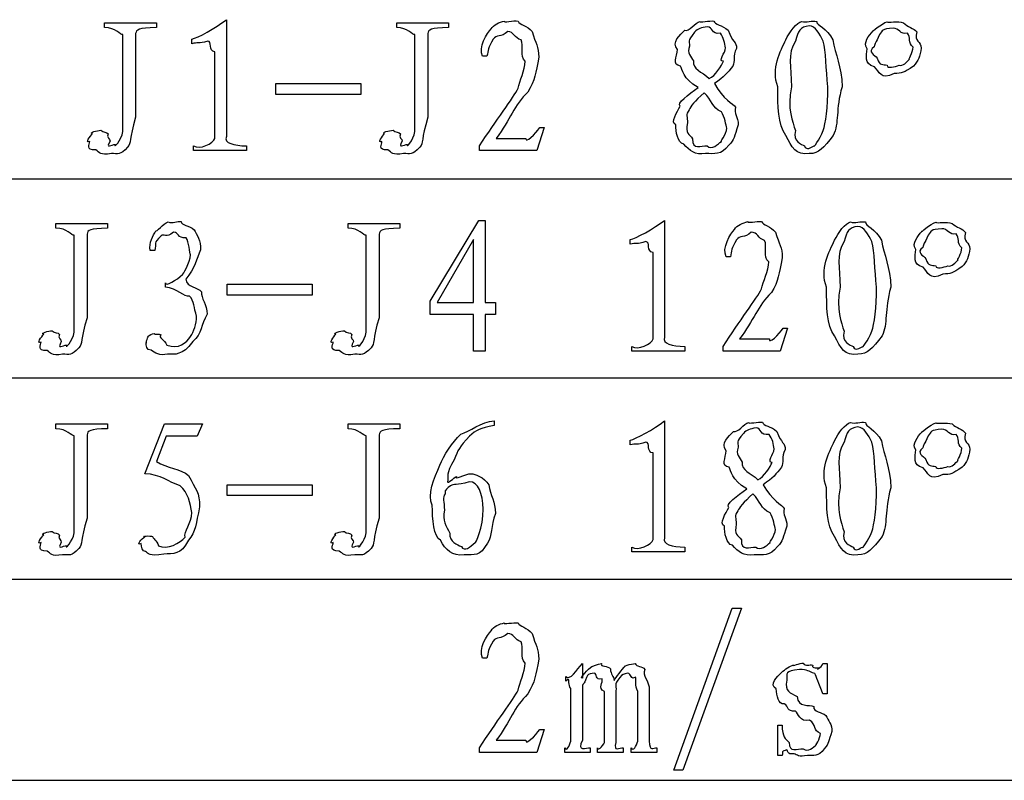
# Model space of a CAD drawing. Header units: millimetres. Extents: x 3 to 297, y 2 to 209.
# Tile 88 of 92: x 262 to 278, y 168 to 180. Entities that reach past the tile are written whole.
import ezdxf

# ---------------------------------------------------------------- set-up
doc = ezdxf.new("R2010")
doc.units = ezdxf.units.MM
doc.layers.get('0').update_dxf_attribs({"linetype": 'CONTINUOUS'})

msp = doc.modelspace()

# ---------------------------------------------------------------- linework, layer by layer
at = {"color": 0}
for p, q in [((265.179, 180.11), (265.179, 178.203)), ((263.194, 179.983), (263.194, 180.06)), ((263.194, 180.06), (264.038, 180.06)), ((264.038, 180.06), (264.038, 179.983)), ((267.957, 179.983), (267.957, 180.06)), ((267.957, 180.06), (268.8, 180.06)), ((268.8, 180.06), (268.8, 179.983)), ((275.949, 180.076), (275.949, 180.076)), ((263.492, 178.285), (263.492, 179.867)), ((263.701, 179.884), (263.701, 178.522)), ((264.616, 179.718), (264.616, 179.795)), ((268.254, 178.285), (268.254, 179.867)), ((268.464, 179.884), (268.464, 178.522)), ((275.068, 179.784), (275.068, 179.784)), ((264.991, 178.175), (264.991, 179.586)), ((269.428, 179.514), (269.357, 179.514)), ((276.313, 179.465), (276.313, 179.465)), ((273.05, 179.15), (273.05, 179.15)), ((265.984, 179.068), (267.372, 179.068)), ((265.984, 178.891), (265.984, 179.068)), ((267.372, 179.068), (267.372, 178.891)), ((273.138, 179.068), (273.138, 179.068)), ((267.372, 178.891), (265.984, 178.891)), ((272.967, 178.919), (272.967, 178.919)), ((270.36, 178.351), (270.239, 177.976)), ((270.288, 178.351), (270.36, 178.351)), ((269.577, 178.175), (270.062, 178.175)), ((269.577, 178.175), (269.577, 178.175)), ((274.455, 178.302), (274.455, 178.302)), ((264.644, 177.976), (264.644, 178.054)), ((265.509, 178.054), (265.509, 177.976)), ((269.307, 177.976), (269.307, 178.054)), ((263.051, 177.987), (263.051, 177.987)), ((265.509, 177.976), (264.644, 177.976)), ((267.813, 177.987), (267.813, 177.987)), ((270.239, 177.976), (269.307, 177.976)), ((252.448, 177.517), (291.994, 177.517)), ((262.401, 176.713), (262.401, 176.79)), ((262.401, 176.79), (263.244, 176.79)), ((263.244, 176.79), (263.244, 176.713)), ((267.163, 176.713), (267.163, 176.79)), ((267.163, 176.79), (268.006, 176.79)), ((268.006, 176.79), (268.006, 176.713)), ((268.502, 175.522), (269.296, 176.839)), ((269.296, 176.839), (269.396, 176.839)), ((269.396, 176.839), (269.396, 175.5)), ((272.323, 176.839), (272.323, 174.932)), ((276.743, 176.807), (276.743, 176.807)), ((262.698, 175.015), (262.698, 176.597)), ((262.908, 176.614), (262.908, 175.252)), ((267.461, 175.015), (267.461, 176.597)), ((267.67, 176.614), (267.67, 175.252)), ((269.208, 176.525), (268.613, 175.5)), ((269.208, 175.5), (269.208, 176.525)), ((271.76, 176.448), (271.76, 176.525)), ((275.861, 176.514), (275.861, 176.514)), ((264.016, 176.349), (263.938, 176.349)), ((272.135, 174.905), (272.135, 176.316)), ((273.397, 176.244), (273.326, 176.244)), ((277.107, 176.195), (277.107, 176.195)), ((264.186, 175.748), (264.186, 175.82)), ((265.19, 175.798), (266.579, 175.798)), ((265.19, 175.621), (265.19, 175.798)), ((266.579, 175.798), (266.579, 175.621)), ((266.579, 175.621), (265.19, 175.621)), ((268.502, 175.302), (268.502, 175.522)), ((268.613, 175.5), (269.208, 175.5)), ((269.396, 175.5), (269.566, 175.5)), ((269.566, 175.5), (269.566, 175.302)), ((269.208, 175.302), (268.502, 175.302)), ((269.208, 174.706), (269.208, 175.302)), ((269.566, 175.302), (269.396, 175.302)), ((269.396, 175.302), (269.396, 174.706)), ((274.329, 175.081), (274.207, 174.706)), ((274.257, 175.081), (274.329, 175.081)), ((275.249, 175.031), (275.249, 175.031)), ((273.546, 174.905), (274.031, 174.905)), ((273.546, 174.905), (273.546, 174.905)), ((262.257, 174.717), (262.257, 174.717)), ((267.02, 174.717), (267.02, 174.717)), ((269.396, 174.706), (269.208, 174.706)), ((271.788, 174.706), (271.788, 174.783)), ((272.653, 174.706), (271.788, 174.706)), ((272.653, 174.783), (272.653, 174.706)), ((273.276, 174.706), (273.276, 174.783)), ((274.207, 174.706), (273.276, 174.706)), ((252.448, 174.272), (291.994, 174.272)), ((262.401, 173.442), (262.401, 173.52)), ((262.401, 173.52), (263.244, 173.52)), ((263.244, 173.52), (263.244, 173.442)), ((263.85, 172.709), (264.17, 173.52)), ((264.17, 173.52), (264.793, 173.52)), ((264.793, 173.52), (264.705, 173.321)), ((267.163, 173.442), (267.163, 173.52)), ((267.163, 173.52), (268.006, 173.52)), ((268.006, 173.52), (268.006, 173.442)), ((269.544, 173.569), (269.544, 173.492)), ((272.323, 173.569), (272.323, 171.662)), ((276.743, 173.536), (276.743, 173.536)), ((262.908, 173.343), (262.908, 171.982)), ((267.67, 173.343), (267.67, 171.982)), ((262.698, 171.745), (262.698, 173.327)), ((264.197, 173.321), (264.038, 172.908)), ((264.705, 173.321), (264.197, 173.321)), ((267.461, 171.745), (267.461, 173.327)), ((271.76, 173.178), (271.76, 173.255)), ((275.861, 173.244), (275.861, 173.244)), ((272.135, 171.635), (272.135, 173.046)), ((277.107, 172.925), (277.107, 172.925)), ((273.844, 172.61), (273.844, 172.61)), ((265.19, 172.528), (266.579, 172.528)), ((265.19, 172.351), (265.19, 172.528)), ((266.579, 172.528), (266.579, 172.351)), ((269.456, 172.528), (269.456, 172.528)), ((273.761, 172.379), (273.761, 172.379)), ((273.932, 172.528), (273.932, 172.528)), ((266.579, 172.351), (265.19, 172.351)), ((264.616, 172.075), (264.616, 172.075)), ((268.734, 172.114), (268.734, 172.114)), ((275.249, 171.762), (275.249, 171.762)), ((262.257, 171.447), (262.257, 171.447)), ((267.02, 171.447), (267.02, 171.447)), ((271.788, 171.436), (271.788, 171.513)), ((272.653, 171.436), (271.788, 171.436)), ((272.653, 171.513), (272.653, 171.436)), ((252.448, 170.991), (291.994, 170.991)), ((272.471, 167.878), (273.425, 170.518)), ((273.574, 170.518), (272.62, 167.878)), ((273.425, 170.518), (273.574, 170.518)), ((269.428, 169.703), (269.357, 169.703)), ((270.983, 169.614), (270.983, 169.377)), ((274.902, 169.614), (274.974, 169.614)), ((274.974, 169.614), (274.974, 169.118)), ((270.713, 169.328), (270.713, 169.405)), ((270.746, 169.356), (270.713, 169.328)), ((271.049, 169.388), (271.049, 169.388)), ((270.795, 168.347), (270.795, 169.207)), ((270.983, 169.256), (270.983, 168.363)), ((271.529, 169.168), (271.529, 168.325)), ((272.074, 169.179), (272.074, 168.347)), ((271.341, 168.325), (271.341, 169.157)), ((271.887, 168.347), (271.887, 169.157)), ((274.974, 169.118), (274.902, 169.118)), ((274.952, 168.766), (274.952, 168.766)), ((270.36, 168.54), (270.239, 168.165)), ((270.288, 168.54), (270.36, 168.54)), ((274.169, 168.115), (274.169, 168.611)), ((274.169, 168.611), (274.241, 168.611)), ((269.307, 168.165), (269.307, 168.242)), ((269.577, 168.363), (270.062, 168.363)), ((269.577, 168.363), (269.577, 168.363)), ((270.696, 168.165), (270.696, 168.242)), ((271.11, 168.242), (271.11, 168.165)), ((271.231, 168.165), (271.231, 168.242)), ((271.65, 168.242), (271.65, 168.165)), ((271.777, 168.165), (271.777, 168.242)), ((272.196, 168.242), (272.196, 168.165)), ((270.239, 168.165), (269.307, 168.165)), ((271.11, 168.165), (270.696, 168.165)), ((271.65, 168.165), (271.231, 168.165)), ((272.196, 168.165), (271.777, 168.165)), ((274.241, 168.115), (274.169, 168.115)), ((272.62, 167.878), (272.471, 167.878)), ((252.448, 167.71), (291.994, 167.71))]:
    msp.add_line(p, q, dxfattribs=at)
for points in [[(264.616, 179.795), (264.708, 179.808), (265.002, 179.977), (265.179, 180.11)], [(269.495, 179.961), (269.533, 180.028), (269.633, 180.072), (269.71, 180.087)], [(269.71, 180.087), (269.688, 180.057), (269.861, 180.101), (269.936, 180.087)], [(269.936, 180.087), (269.955, 180.028), (270.087, 180.016), (270.162, 179.917)], [(272.653, 179.939), (272.715, 179.907), (272.82, 180.067), (272.901, 180.082)], [(272.901, 180.082), (272.881, 180.057), (273.061, 180.101), (273.127, 180.087)], [(273.127, 180.087), (273.13, 180.028), (273.27, 180.023), (273.359, 179.939)], [(274.301, 179.784), (274.351, 179.907), (274.479, 180.067), (274.56, 180.082)], [(274.56, 180.082), (274.633, 180.057), (274.726, 180.1), (274.803, 180.082)], [(274.803, 180.082), (274.792, 180.024), (274.971, 179.968), (275.068, 179.784)], [(275.949, 180.076), (275.971, 180.057), (276.123, 180.093), (276.219, 180.06)], [(263.492, 179.867), (263.448, 179.856), (263.373, 179.983), (263.194, 179.983)], [(264.038, 179.983), (263.737, 179.973), (263.715, 179.95), (263.701, 179.884)], [(268.254, 179.867), (268.21, 179.856), (268.136, 179.983), (267.957, 179.983)], [(268.8, 179.983), (268.5, 179.973), (268.478, 179.95), (268.464, 179.884)], [(269.357, 179.514), (269.282, 179.658), (269.428, 179.895), (269.495, 179.961)], [(272.532, 179.625), (272.433, 179.746), (272.572, 179.857), (272.653, 179.939)], [(273.022, 179.994), (272.913, 179.98), (272.871, 179.964), (272.813, 179.906)], [(273.232, 179.889), (273.079, 179.863), (273.106, 179.994), (273.022, 179.994)], [(273.359, 179.939), (273.427, 179.742), (273.497, 179.754), (273.497, 179.641)], [(274.682, 180.011), (274.527, 179.991), (274.502, 179.928), (274.455, 179.762)], [(274.908, 179.762), (274.85, 179.874), (274.784, 180.011), (274.682, 180.011)], [(275.624, 179.636), (275.553, 179.742), (275.657, 179.851), (275.723, 179.928)], [(275.723, 179.928), (275.685, 179.896), (275.864, 180.055), (275.949, 180.076)], [(276.049, 179.972), (275.857, 179.962), (275.879, 179.933), (275.828, 179.867)], [(276.28, 179.889), (276.166, 179.856), (276.144, 179.979), (276.049, 179.972)], [(276.219, 180.06), (276.28, 179.991), (276.386, 179.977), (276.435, 179.911)], [(264.875, 179.762), (264.723, 179.709), (264.711, 179.747), (264.616, 179.718)], [(264.991, 179.586), (264.877, 179.594), (264.953, 179.765), (264.875, 179.762)], [(269.528, 179.79), (269.441, 179.646), (269.446, 179.616), (269.428, 179.514)], [(269.765, 179.917), (269.657, 179.812), (269.579, 179.874), (269.528, 179.79)], [(269.985, 179.779), (269.871, 179.812), (269.871, 179.917), (269.765, 179.917)], [(270.051, 179.432), (269.955, 179.514), (270.03, 179.691), (269.985, 179.779)], [(270.162, 179.917), (270.22, 179.713), (270.272, 179.677), (270.272, 179.498)], [(272.813, 179.906), (272.682, 179.746), (272.73, 179.771), (272.73, 179.68)], [(273.315, 179.652), (273.306, 179.724), (273.287, 179.819), (273.232, 179.889)], [(274.169, 179.018), (274.053, 179.307), (274.213, 179.604), (274.301, 179.784)], [(274.455, 179.762), (274.318, 179.543), (274.389, 179.349), (274.389, 179.018)], [(274.985, 179.018), (274.949, 179.307), (274.959, 179.597), (274.908, 179.762)], [(275.068, 179.784), (275.101, 179.543), (275.212, 179.349), (275.216, 179.018)], [(275.828, 179.867), (275.758, 179.713), (275.751, 179.735), (275.74, 179.669)], [(276.374, 179.663), (276.287, 179.731), (276.342, 179.826), (276.28, 179.889)], [(276.435, 179.911), (276.38, 179.746), (276.509, 179.76), (276.506, 179.646)], [(272.582, 179.354), (272.433, 179.374), (272.532, 179.499), (272.532, 179.625)], [(272.73, 179.68), (272.682, 179.565), (272.752, 179.51), (272.796, 179.437)], [(273.281, 179.432), (273.189, 179.433), (273.315, 179.567), (273.315, 179.652)], [(273.497, 179.641), (273.427, 179.517), (273.476, 179.434), (273.436, 179.354)], [(275.746, 179.343), (275.553, 179.393), (275.624, 179.521), (275.624, 179.636)], [(275.74, 179.669), (275.621, 179.58), (275.748, 179.539), (275.79, 179.481)], [(276.313, 179.465), (276.287, 179.44), (276.374, 179.578), (276.374, 179.663)], [(276.506, 179.646), (276.49, 179.517), (276.459, 179.434), (276.38, 179.354)], [(270.272, 179.498), (270.22, 179.234), (270.213, 179.129), (270.095, 178.93)], [(275.79, 179.481), (275.824, 179.349), (275.886, 179.388), (275.949, 179.366)], [(276.148, 179.366), (276.206, 179.349), (276.272, 179.421), (276.313, 179.465)], [(269.936, 178.991), (269.955, 179.109), (270.051, 179.288), (270.051, 179.432)], [(272.868, 179.002), (272.616, 179.15), (272.615, 179.302), (272.582, 179.354)], [(272.796, 179.437), (272.774, 179.301), (272.929, 179.268), (273.05, 179.15)], [(273.05, 179.15), (273.145, 179.19), (273.26, 179.368), (273.281, 179.432)], [(273.436, 179.354), (273.348, 179.241), (273.295, 179.181), (273.138, 179.068)], [(276.065, 179.233), (275.835, 179.117), (275.83, 179.266), (275.746, 179.343)], [(275.949, 179.366), (275.949, 179.307), (276.078, 179.346), (276.148, 179.366)], [(276.38, 179.354), (276.214, 179.241), (276.197, 179.236), (276.065, 179.233)], [(269.307, 178.054), (269.569, 178.459), (269.861, 178.843), (269.936, 178.991)], [(272.576, 178.699), (272.51, 178.743), (272.72, 178.894), (272.868, 179.002)], [(273.138, 179.068), (273.27, 178.811), (273.45, 178.74), (273.48, 178.682)], [(274.301, 178.224), (274.17, 178.412), (274.169, 178.688), (274.169, 179.018)], [(274.389, 179.018), (274.318, 178.646), (274.411, 178.448), (274.455, 178.302)], [(274.908, 178.302), (274.949, 178.412), (274.985, 178.688), (274.985, 179.018)], [(275.216, 179.018), (275.107, 178.646), (275.172, 178.423), (275.073, 178.224)], [(270.095, 178.93), (269.871, 178.72), (269.809, 178.479), (269.577, 178.175)], [(272.967, 178.919), (272.814, 178.778), (272.743, 178.694), (272.725, 178.643)], [(273.249, 178.61), (273.09, 178.676), (273.1, 178.8), (272.967, 178.919)], [(272.504, 178.395), (272.413, 178.434), (272.528, 178.602), (272.576, 178.699)], [(272.725, 178.643), (272.66, 178.562), (272.697, 178.524), (272.697, 178.428)], [(273.48, 178.682), (273.447, 178.577), (273.524, 178.528), (273.524, 178.395)], [(263.701, 178.522), (263.587, 178.154), (263.638, 178.101), (263.569, 178.031)], [(268.464, 178.522), (268.35, 178.154), (268.4, 178.101), (268.332, 178.031)], [(273.337, 178.34), (273.322, 178.386), (273.306, 178.525), (273.249, 178.61)], [(270.062, 178.175), (270.047, 178.081), (270.222, 178.252), (270.288, 178.351)], [(272.637, 178.081), (272.532, 178.103), (272.504, 178.288), (272.504, 178.395)], [(272.697, 178.428), (272.66, 178.253), (272.725, 178.247), (272.78, 178.169)], [(273.249, 178.125), (273.205, 178.081), (273.337, 178.248), (273.337, 178.34)], [(273.524, 178.395), (273.447, 178.198), (273.472, 178.156), (273.37, 178.065)], [(262.952, 178.125), (262.866, 178.081), (262.963, 178.219), (262.996, 178.252)], [(262.996, 178.252), (262.932, 178.268), (263.075, 178.307), (263.134, 178.307)], [(263.134, 178.307), (263.168, 178.268), (263.233, 178.286), (263.255, 178.247)], [(263.255, 178.247), (263.216, 178.187), (263.289, 178.167), (263.283, 178.131)], [(263.371, 178.076), (263.329, 177.996), (263.473, 178.145), (263.492, 178.285)], [(264.644, 178.054), (264.74, 177.982), (264.972, 178.094), (264.991, 178.175)], [(265.179, 178.203), (265.135, 178.099), (265.303, 178.054), (265.509, 178.054)], [(267.714, 178.125), (267.629, 178.081), (267.725, 178.219), (267.758, 178.252)], [(267.758, 178.252), (267.695, 178.268), (267.837, 178.307), (267.896, 178.307)], [(267.896, 178.307), (267.93, 178.268), (267.995, 178.286), (268.017, 178.247)], [(268.017, 178.247), (267.979, 178.187), (268.052, 178.167), (268.045, 178.131)], [(268.133, 178.076), (268.092, 177.996), (268.235, 178.145), (268.254, 178.285)], [(272.78, 178.169), (272.774, 177.982), (272.918, 178.054), (273.017, 178.054)], [(274.682, 177.927), (274.468, 177.896), (274.392, 178.026), (274.301, 178.224)], [(274.455, 178.302), (274.409, 178.121), (274.552, 178.076), (274.604, 178.054)], [(275.073, 178.224), (274.909, 178.015), (274.843, 177.927), (274.682, 177.927)], [(274.759, 178.054), (274.733, 178.004), (274.859, 178.158), (274.908, 178.302)], [(263.051, 177.987), (262.874, 177.982), (262.955, 178.077), (262.952, 178.125)], [(263.283, 178.131), (263.205, 177.996), (263.307, 178.076), (263.371, 178.076)], [(263.569, 178.031), (263.448, 177.896), (263.411, 177.927), (263.305, 177.927)], [(267.813, 177.987), (267.637, 177.982), (267.717, 178.077), (267.714, 178.125)], [(268.045, 178.131), (267.968, 177.996), (268.07, 178.076), (268.133, 178.076)], [(268.332, 178.031), (268.21, 177.896), (268.173, 177.927), (268.067, 177.927)], [(272.989, 177.927), (272.825, 177.896), (272.725, 177.978), (272.637, 178.081)], [(273.37, 178.065), (273.24, 177.896), (273.14, 177.927), (272.989, 177.927)], [(273.017, 178.054), (273.09, 177.982), (273.193, 178.077), (273.249, 178.125)], [(274.604, 178.054), (274.633, 177.963), (274.711, 178.034), (274.759, 178.054)], [(263.305, 177.927), (263.117, 177.896), (263.113, 177.946), (263.051, 177.987)], [(268.067, 177.927), (267.88, 177.896), (267.875, 177.946), (267.813, 177.987)], [(262.698, 176.597), (262.654, 176.586), (262.58, 176.713), (262.401, 176.713)], [(263.244, 176.713), (262.944, 176.703), (262.921, 176.68), (262.908, 176.614)], [(264.032, 176.669), (264.032, 176.637), (264.156, 176.797), (264.231, 176.812)], [(264.231, 176.812), (264.299, 176.787), (264.379, 176.831), (264.445, 176.818)], [(264.445, 176.818), (264.432, 176.758), (264.581, 176.758), (264.655, 176.685)], [(267.461, 176.597), (267.416, 176.586), (267.342, 176.713), (267.163, 176.713)], [(268.006, 176.713), (267.706, 176.703), (267.684, 176.68), (267.67, 176.614)], [(271.76, 176.525), (271.851, 176.538), (272.146, 176.707), (272.323, 176.839)], [(273.463, 176.691), (273.502, 176.758), (273.601, 176.802), (273.678, 176.818)], [(273.678, 176.818), (273.656, 176.787), (273.83, 176.831), (273.904, 176.818)], [(273.904, 176.818), (273.924, 176.758), (274.056, 176.746), (274.131, 176.646)], [(275.095, 176.514), (275.145, 176.637), (275.273, 176.797), (275.354, 176.812)], [(275.475, 176.74), (275.321, 176.721), (275.296, 176.658), (275.249, 176.492)], [(275.354, 176.812), (275.427, 176.787), (275.519, 176.83), (275.597, 176.812)], [(275.701, 176.492), (275.644, 176.604), (275.577, 176.74), (275.475, 176.74)], [(275.597, 176.812), (275.586, 176.754), (275.765, 176.698), (275.861, 176.514)], [(276.517, 176.658), (276.479, 176.626), (276.658, 176.784), (276.743, 176.807)], [(276.743, 176.807), (276.765, 176.787), (276.917, 176.823), (277.013, 176.79)], [(277.013, 176.79), (277.074, 176.721), (277.18, 176.707), (277.228, 176.641)], [(263.938, 176.349), (263.918, 176.476), (263.977, 176.587), (264.032, 176.669)], [(264.115, 176.586), (263.984, 176.461), (264.038, 176.466), (264.016, 176.349)], [(264.319, 176.646), (264.194, 176.542), (264.162, 176.626), (264.115, 176.586)], [(264.523, 176.553), (264.374, 176.542), (264.41, 176.646), (264.319, 176.646)], [(264.594, 176.277), (264.583, 176.302), (264.57, 176.494), (264.523, 176.553)], [(264.655, 176.685), (264.696, 176.611), (264.763, 176.503), (264.76, 176.36)], [(273.326, 176.244), (273.251, 176.387), (273.397, 176.625), (273.463, 176.691)], [(273.734, 176.646), (273.626, 176.542), (273.547, 176.604), (273.497, 176.52)], [(273.954, 176.509), (273.84, 176.542), (273.84, 176.646), (273.734, 176.646)], [(274.131, 176.646), (274.188, 176.443), (274.241, 176.407), (274.241, 176.228)], [(276.418, 176.366), (276.346, 176.471), (276.451, 176.58), (276.517, 176.658)], [(276.622, 176.597), (276.552, 176.443), (276.545, 176.465), (276.534, 176.398)], [(276.842, 176.702), (276.651, 176.692), (276.673, 176.663), (276.622, 176.597)], [(277.074, 176.619), (276.959, 176.586), (276.938, 176.709), (276.842, 176.702)], [(277.168, 176.393), (277.081, 176.461), (277.136, 176.556), (277.074, 176.619)], [(277.228, 176.641), (277.173, 176.476), (277.303, 176.489), (277.3, 176.377)], [(272.019, 176.492), (271.866, 176.439), (271.855, 176.477), (271.76, 176.448)], [(272.135, 176.316), (272.021, 176.324), (272.096, 176.495), (272.019, 176.492)], [(273.497, 176.52), (273.41, 176.377), (273.415, 176.346), (273.397, 176.244)], [(274.02, 176.161), (273.924, 176.244), (273.998, 176.421), (273.954, 176.509)], [(274.963, 175.748), (274.847, 176.038), (275.007, 176.334), (275.095, 176.514)], [(275.249, 176.492), (275.112, 176.273), (275.183, 176.079), (275.183, 175.748)], [(275.778, 175.748), (275.743, 176.038), (275.752, 176.327), (275.701, 176.492)], [(275.861, 176.514), (275.894, 176.273), (276.006, 176.079), (276.01, 175.748)], [(276.534, 176.398), (276.415, 176.31), (276.542, 176.269), (276.583, 176.211)], [(277.107, 176.195), (277.081, 176.17), (277.168, 176.308), (277.168, 176.393)], [(264.462, 175.957), (264.465, 175.938), (264.594, 176.156), (264.594, 176.277)], [(264.76, 176.36), (264.69, 176.207), (264.674, 176.057), (264.517, 175.881)], [(276.539, 176.073), (276.346, 176.123), (276.418, 176.251), (276.418, 176.366)], [(277.3, 176.377), (277.283, 176.247), (277.253, 176.164), (277.173, 176.084)], [(273.904, 175.72), (273.924, 175.839), (274.02, 176.018), (274.02, 176.161)], [(274.241, 176.228), (274.188, 175.964), (274.181, 175.858), (274.064, 175.66)], [(276.859, 175.963), (276.629, 175.847), (276.623, 175.996), (276.539, 176.073)], [(276.583, 176.211), (276.618, 176.079), (276.68, 176.117), (276.743, 176.095)], [(276.743, 176.095), (276.743, 176.038), (276.871, 176.076), (276.941, 176.095)], [(277.173, 176.084), (277.008, 175.971), (276.991, 175.966), (276.859, 175.963)], [(276.941, 176.095), (276.999, 176.079), (277.066, 176.15), (277.107, 176.195)], [(264.186, 175.82), (264.176, 175.755), (264.377, 175.865), (264.462, 175.957)], [(264.578, 175.605), (264.498, 175.579), (264.374, 175.737), (264.186, 175.748)], [(264.517, 175.881), (264.531, 175.74), (264.721, 175.755), (264.776, 175.671)], [(275.095, 174.954), (274.964, 175.142), (274.963, 175.417), (274.963, 175.748)], [(275.183, 175.748), (275.112, 175.376), (275.205, 175.177), (275.249, 175.031)], [(275.701, 175.031), (275.743, 175.142), (275.778, 175.417), (275.778, 175.748)], [(276.01, 175.748), (275.901, 175.376), (275.966, 175.153), (275.867, 174.954)], [(264.694, 175.279), (264.65, 175.413), (264.655, 175.524), (264.578, 175.605)], [(264.776, 175.671), (264.763, 175.574), (264.864, 175.468), (264.864, 175.307)], [(273.276, 174.783), (273.538, 175.189), (273.83, 175.573), (273.904, 175.72)], [(274.064, 175.66), (273.84, 175.45), (273.778, 175.209), (273.546, 174.905)], [(264.594, 174.943), (264.65, 175.028), (264.694, 175.147), (264.694, 175.279)], [(264.864, 175.307), (264.763, 175.133), (264.787, 174.996), (264.633, 174.861)], [(262.908, 175.252), (262.793, 174.884), (262.844, 174.83), (262.775, 174.762)], [(267.67, 175.252), (267.556, 174.884), (267.607, 174.83), (267.538, 174.762)], [(262.158, 174.855), (262.073, 174.811), (262.169, 174.949), (262.202, 174.982)], [(262.202, 174.982), (262.139, 174.999), (262.281, 175.037), (262.34, 175.037)], [(262.34, 175.037), (262.374, 174.999), (262.439, 175.016), (262.461, 174.976)], [(262.461, 174.976), (262.423, 174.917), (262.496, 174.897), (262.489, 174.861)], [(262.577, 174.806), (262.535, 174.726), (262.679, 174.874), (262.698, 175.015)], [(263.872, 174.85), (263.867, 174.8), (263.885, 174.927), (263.911, 174.949)], [(263.911, 174.949), (263.918, 174.965), (263.967, 174.989), (264.004, 174.993)], [(264.004, 174.993), (263.995, 174.976), (264.082, 174.993), (264.115, 174.971)], [(264.115, 174.971), (264.061, 174.932), (264.178, 174.894), (264.209, 174.806)], [(266.92, 174.855), (266.835, 174.811), (266.931, 174.949), (266.965, 174.982)], [(266.965, 174.982), (266.901, 174.999), (267.043, 175.037), (267.103, 175.037)], [(267.103, 175.037), (267.137, 174.999), (267.202, 175.016), (267.224, 174.976)], [(267.224, 174.976), (267.185, 174.917), (267.258, 174.897), (267.251, 174.861)], [(267.34, 174.806), (267.298, 174.726), (267.442, 174.874), (267.461, 175.015)], [(274.031, 174.905), (274.016, 174.811), (274.191, 174.982), (274.257, 175.081)], [(275.475, 174.657), (275.262, 174.626), (275.186, 174.756), (275.095, 174.954)], [(275.249, 175.031), (275.203, 174.851), (275.346, 174.806), (275.398, 174.783)], [(275.867, 174.954), (275.703, 174.745), (275.637, 174.657), (275.475, 174.657)], [(275.553, 174.783), (275.527, 174.734), (275.653, 174.888), (275.701, 175.031)], [(262.257, 174.717), (262.081, 174.712), (262.161, 174.807), (262.158, 174.855)], [(262.489, 174.861), (262.412, 174.726), (262.514, 174.806), (262.577, 174.806)], [(263.955, 174.723), (263.867, 174.715), (263.872, 174.808), (263.872, 174.85)], [(264.209, 174.806), (264.399, 174.726), (264.528, 174.851), (264.594, 174.943)], [(264.633, 174.861), (264.458, 174.626), (264.343, 174.657), (264.22, 174.657)], [(267.02, 174.717), (266.843, 174.712), (266.923, 174.807), (266.92, 174.855)], [(267.251, 174.861), (267.174, 174.726), (267.276, 174.806), (267.34, 174.806)], [(271.788, 174.783), (271.884, 174.712), (272.116, 174.824), (272.135, 174.905)], [(272.323, 174.932), (272.278, 174.829), (272.446, 174.783), (272.653, 174.783)], [(262.511, 174.657), (262.323, 174.626), (262.319, 174.676), (262.257, 174.717)], [(262.775, 174.762), (262.654, 174.626), (262.617, 174.657), (262.511, 174.657)], [(264.22, 174.657), (264.094, 174.626), (264.01, 174.679), (263.955, 174.723)], [(267.273, 174.657), (267.086, 174.626), (267.082, 174.676), (267.02, 174.717)], [(267.538, 174.762), (267.416, 174.626), (267.379, 174.657), (267.273, 174.657)], [(275.398, 174.783), (275.427, 174.692), (275.504, 174.764), (275.553, 174.783)], [(269.004, 173.354), (269.143, 173.389), (269.335, 173.559), (269.544, 173.569)], [(271.76, 173.255), (271.851, 173.268), (272.146, 173.437), (272.323, 173.569)], [(273.447, 173.398), (273.509, 173.367), (273.614, 173.527), (273.695, 173.542)], [(273.695, 173.542), (273.674, 173.517), (273.855, 173.561), (273.921, 173.547)], [(273.921, 173.547), (273.924, 173.488), (274.064, 173.483), (274.152, 173.398)], [(275.095, 173.244), (275.145, 173.367), (275.273, 173.527), (275.354, 173.542)], [(275.354, 173.542), (275.427, 173.517), (275.519, 173.56), (275.597, 173.542)], [(275.597, 173.542), (275.586, 173.484), (275.765, 173.427), (275.861, 173.244)], [(276.517, 173.387), (276.479, 173.356), (276.658, 173.514), (276.743, 173.536)], [(276.743, 173.536), (276.765, 173.517), (276.917, 173.553), (277.013, 173.52)], [(277.013, 173.52), (277.074, 173.451), (277.18, 173.437), (277.228, 173.371)], [(262.698, 173.327), (262.654, 173.316), (262.58, 173.442), (262.401, 173.442)], [(263.244, 173.442), (262.944, 173.433), (262.921, 173.41), (262.908, 173.343)], [(267.461, 173.327), (267.416, 173.316), (267.342, 173.442), (267.163, 173.442)], [(268.006, 173.442), (267.706, 173.433), (267.684, 173.41), (267.67, 173.343)], [(268.657, 172.847), (268.728, 173.007), (268.857, 173.222), (269.004, 173.354)], [(269.544, 173.492), (269.313, 173.451), (269.252, 173.421), (269.142, 173.321)], [(273.326, 173.084), (273.226, 173.206), (273.366, 173.317), (273.447, 173.398)], [(273.607, 173.366), (273.476, 173.206), (273.524, 173.23), (273.524, 173.139)], [(273.816, 173.454), (273.707, 173.44), (273.665, 173.423), (273.607, 173.366)], [(274.026, 173.349), (273.873, 173.323), (273.9, 173.454), (273.816, 173.454)], [(274.108, 173.112), (274.1, 173.184), (274.081, 173.279), (274.026, 173.349)], [(274.152, 173.398), (274.221, 173.202), (274.29, 173.214), (274.29, 173.101)], [(275.475, 173.47), (275.321, 173.451), (275.296, 173.387), (275.249, 173.222)], [(275.701, 173.222), (275.644, 173.334), (275.577, 173.47), (275.475, 173.47)], [(276.418, 173.095), (276.346, 173.202), (276.451, 173.31), (276.517, 173.387)], [(276.842, 173.432), (276.651, 173.422), (276.673, 173.393), (276.622, 173.327)], [(277.074, 173.349), (276.959, 173.316), (276.938, 173.439), (276.842, 173.432)], [(277.168, 173.123), (277.081, 173.191), (277.136, 173.286), (277.074, 173.349)], [(277.228, 173.371), (277.173, 173.206), (277.303, 173.22), (277.3, 173.106)], [(269.142, 173.321), (268.978, 173.139), (268.952, 173.097), (268.894, 172.936)], [(272.019, 173.222), (271.866, 173.168), (271.855, 173.207), (271.76, 173.178)], [(272.135, 173.046), (272.021, 173.054), (272.096, 173.225), (272.019, 173.222)], [(274.963, 172.478), (274.847, 172.767), (275.007, 173.064), (275.095, 173.244)], [(275.249, 173.222), (275.112, 173.003), (275.183, 172.809), (275.183, 172.478)], [(275.778, 172.478), (275.743, 172.767), (275.752, 173.057), (275.701, 173.222)], [(275.861, 173.244), (275.894, 173.003), (276.006, 172.809), (276.01, 172.478)], [(276.622, 173.327), (276.552, 173.173), (276.545, 173.194), (276.534, 173.129)], [(273.375, 172.814), (273.226, 172.834), (273.326, 172.959), (273.326, 173.084)], [(273.524, 173.139), (273.476, 173.025), (273.546, 172.97), (273.59, 172.897)], [(274.075, 172.891), (273.983, 172.893), (274.108, 173.027), (274.108, 173.112)], [(274.29, 173.101), (274.221, 172.977), (274.27, 172.894), (274.23, 172.814)], [(276.539, 172.803), (276.346, 172.853), (276.418, 172.981), (276.418, 173.095)], [(276.534, 173.129), (276.415, 173.04), (276.542, 172.999), (276.583, 172.941)], [(277.107, 172.925), (277.081, 172.9), (277.168, 173.038), (277.168, 173.123)], [(277.3, 173.106), (277.283, 172.977), (277.253, 172.894), (277.173, 172.814)], [(264.038, 172.908), (264.209, 172.8), (264.443, 172.789), (264.561, 172.677)], [(268.894, 172.936), (268.746, 172.701), (268.801, 172.657), (268.784, 172.577)], [(273.59, 172.897), (273.568, 172.761), (273.722, 172.727), (273.844, 172.61)], [(273.844, 172.61), (273.939, 172.65), (274.053, 172.828), (274.075, 172.891)], [(276.583, 172.941), (276.618, 172.809), (276.68, 172.847), (276.743, 172.825)], [(276.941, 172.825), (276.999, 172.809), (277.066, 172.881), (277.107, 172.925)], [(264.429, 172.511), (264.233, 172.577), (264.115, 172.694), (263.85, 172.709)], [(268.536, 172.197), (268.444, 172.359), (268.575, 172.641), (268.657, 172.847)], [(268.932, 172.665), (268.879, 172.591), (269.065, 172.709), (269.175, 172.709)], [(269.175, 172.709), (269.221, 172.709), (269.382, 172.649), (269.456, 172.528)], [(273.662, 172.461), (273.41, 172.61), (273.408, 172.762), (273.375, 172.814)], [(274.23, 172.814), (274.141, 172.701), (274.089, 172.641), (273.932, 172.528)], [(276.859, 172.693), (276.629, 172.577), (276.623, 172.726), (276.539, 172.803)], [(276.743, 172.825), (276.743, 172.767), (276.871, 172.806), (276.941, 172.825)], [(277.173, 172.814), (277.008, 172.701), (276.991, 172.696), (276.859, 172.693)], [(264.561, 172.677), (264.682, 172.459), (264.743, 172.397), (264.743, 172.169)], [(268.784, 172.577), (268.78, 172.536), (268.884, 172.639), (268.932, 172.665)], [(269.136, 172.577), (268.93, 172.503), (268.884, 172.555), (268.833, 172.511)], [(269.368, 172.131), (269.353, 172.386), (269.291, 172.577), (269.136, 172.577)], [(264.616, 172.075), (264.597, 172.227), (264.553, 172.397), (264.429, 172.511)], [(268.745, 172.379), (268.695, 172.326), (268.734, 172.247), (268.734, 172.114)], [(268.833, 172.511), (268.713, 172.419), (268.756, 172.426), (268.745, 172.379)], [(269.456, 172.528), (269.485, 172.353), (269.566, 172.253), (269.566, 172.059)], [(273.37, 172.158), (273.304, 172.202), (273.514, 172.354), (273.662, 172.461)], [(273.761, 172.379), (273.608, 172.238), (273.536, 172.154), (273.518, 172.103)], [(274.042, 172.07), (273.884, 172.136), (273.893, 172.26), (273.761, 172.379)], [(273.932, 172.528), (274.064, 172.271), (274.243, 172.2), (274.274, 172.142)], [(275.095, 171.684), (274.964, 171.872), (274.963, 172.147), (274.963, 172.478)], [(275.183, 172.478), (275.112, 172.106), (275.205, 171.908), (275.249, 171.762)], [(275.701, 171.762), (275.743, 171.872), (275.778, 172.147), (275.778, 172.478)], [(276.01, 172.478), (275.901, 172.106), (275.966, 171.883), (275.867, 171.684)], [(264.506, 171.673), (264.48, 171.762), (264.616, 171.902), (264.616, 172.075)], [(264.743, 172.169), (264.682, 171.89), (264.682, 171.763), (264.561, 171.624)], [(268.668, 171.624), (268.563, 171.673), (268.536, 171.972), (268.536, 172.197)], [(268.734, 172.114), (268.695, 171.945), (268.763, 171.856), (268.822, 171.739)], [(269.236, 171.585), (269.236, 171.555), (269.368, 171.833), (269.368, 172.131)], [(269.566, 172.059), (269.485, 171.845), (269.522, 171.702), (269.434, 171.574)], [(273.298, 171.855), (273.207, 171.894), (273.322, 172.062), (273.37, 172.158)], [(273.518, 172.103), (273.454, 172.022), (273.491, 171.983), (273.491, 171.888)], [(274.131, 171.8), (274.115, 171.845), (274.1, 171.985), (274.042, 172.07)], [(274.274, 172.142), (274.241, 172.037), (274.318, 171.987), (274.318, 171.855)], [(262.908, 171.982), (262.793, 171.614), (262.844, 171.56), (262.775, 171.491)], [(267.67, 171.982), (267.556, 171.614), (267.607, 171.56), (267.538, 171.491)], [(262.202, 171.712), (262.139, 171.728), (262.281, 171.767), (262.34, 171.767)], [(262.34, 171.767), (262.374, 171.728), (262.439, 171.746), (262.461, 171.706)], [(262.577, 171.535), (262.535, 171.456), (262.679, 171.605), (262.698, 171.745)], [(266.965, 171.712), (266.901, 171.728), (267.043, 171.767), (267.103, 171.767)], [(267.103, 171.767), (267.137, 171.728), (267.202, 171.746), (267.224, 171.706)], [(267.34, 171.535), (267.298, 171.456), (267.442, 171.605), (267.461, 171.745)], [(268.822, 171.739), (268.812, 171.592), (268.943, 171.549), (269.01, 171.524)], [(273.43, 171.541), (273.326, 171.563), (273.298, 171.748), (273.298, 171.855)], [(273.491, 171.888), (273.454, 171.713), (273.518, 171.706), (273.574, 171.629)], [(274.042, 171.585), (273.998, 171.541), (274.131, 171.708), (274.131, 171.8)], [(274.318, 171.855), (274.241, 171.658), (274.265, 171.615), (274.163, 171.524)], [(275.249, 171.762), (275.203, 171.581), (275.346, 171.535), (275.398, 171.513)], [(275.553, 171.513), (275.527, 171.464), (275.653, 171.618), (275.701, 171.762)], [(262.158, 171.585), (262.073, 171.541), (262.169, 171.679), (262.202, 171.712)], [(262.257, 171.447), (262.081, 171.442), (262.161, 171.537), (262.158, 171.585)], [(262.489, 171.59), (262.412, 171.456), (262.514, 171.535), (262.577, 171.535)], [(262.461, 171.706), (262.423, 171.647), (262.496, 171.626), (262.489, 171.59)], [(263.79, 171.569), (263.693, 171.53), (263.809, 171.657), (263.85, 171.679)], [(263.85, 171.679), (263.779, 171.691), (263.936, 171.702), (263.977, 171.684)], [(263.977, 171.684), (263.977, 171.658), (264.049, 171.619), (264.071, 171.535)], [(264.071, 171.535), (264.215, 171.456), (264.432, 171.581), (264.506, 171.673)], [(264.561, 171.624), (264.443, 171.376), (264.309, 171.409), (264.159, 171.398)], [(266.92, 171.585), (266.835, 171.541), (266.931, 171.679), (266.965, 171.712)], [(267.02, 171.447), (266.843, 171.442), (266.923, 171.537), (266.92, 171.585)], [(267.251, 171.59), (267.174, 171.456), (267.276, 171.535), (267.34, 171.535)], [(267.224, 171.706), (267.185, 171.647), (267.258, 171.626), (267.251, 171.59)], [(269.054, 171.387), (268.857, 171.356), (268.756, 171.465), (268.668, 171.624)], [(269.01, 171.524), (269.062, 171.422), (269.15, 171.519), (269.236, 171.585)], [(269.434, 171.574), (269.313, 171.356), (269.222, 171.387), (269.054, 171.387)], [(271.788, 171.513), (271.884, 171.442), (272.116, 171.553), (272.135, 171.635)], [(272.323, 171.662), (272.278, 171.559), (272.446, 171.513), (272.653, 171.513)], [(273.574, 171.629), (273.568, 171.442), (273.711, 171.513), (273.811, 171.513)], [(273.811, 171.513), (273.884, 171.442), (273.987, 171.537), (274.042, 171.585)], [(275.475, 171.387), (275.262, 171.356), (275.186, 171.486), (275.095, 171.684)], [(275.867, 171.684), (275.703, 171.475), (275.637, 171.387), (275.475, 171.387)], [(262.511, 171.387), (262.323, 171.356), (262.319, 171.406), (262.257, 171.447)], [(262.775, 171.491), (262.654, 171.356), (262.617, 171.387), (262.511, 171.387)], [(263.861, 171.442), (263.812, 171.431), (263.79, 171.52), (263.79, 171.569)], [(264.159, 171.398), (263.911, 171.356), (263.912, 171.404), (263.861, 171.442)], [(267.273, 171.387), (267.086, 171.356), (267.082, 171.406), (267.02, 171.447)], [(267.538, 171.491), (267.416, 171.356), (267.379, 171.387), (267.273, 171.387)], [(273.783, 171.387), (273.619, 171.356), (273.518, 171.438), (273.43, 171.541)], [(274.163, 171.524), (274.034, 171.356), (273.933, 171.387), (273.783, 171.387)], [(275.398, 171.513), (275.427, 171.422), (275.504, 171.494), (275.553, 171.513)], [(269.71, 170.276), (269.688, 170.246), (269.861, 170.29), (269.936, 170.276)], [(269.357, 169.703), (269.282, 169.846), (269.428, 170.083), (269.495, 170.149)], [(269.495, 170.149), (269.533, 170.217), (269.633, 170.261), (269.71, 170.276)], [(269.936, 170.276), (269.955, 170.217), (270.087, 170.204), (270.162, 170.105)], [(269.528, 169.978), (269.441, 169.835), (269.446, 169.805), (269.428, 169.703)], [(269.765, 170.105), (269.657, 170), (269.579, 170.062), (269.528, 169.978)], [(269.985, 169.967), (269.871, 170), (269.871, 170.105), (269.765, 170.105)], [(270.162, 170.105), (270.22, 169.901), (270.272, 169.865), (270.272, 169.686)], [(270.051, 169.62), (269.955, 169.703), (270.03, 169.879), (269.985, 169.967)], [(270.272, 169.686), (270.22, 169.423), (270.213, 169.317), (270.095, 169.118)], [(269.936, 169.179), (269.955, 169.297), (270.051, 169.477), (270.051, 169.62)], [(270.713, 169.405), (270.779, 169.331), (270.891, 169.507), (270.983, 169.614)], [(270.983, 169.377), (270.925, 169.372), (271.089, 169.532), (271.137, 169.565)], [(271.137, 169.565), (271.139, 169.555), (271.238, 169.614), (271.297, 169.614)], [(271.297, 169.614), (271.26, 169.555), (271.407, 169.584), (271.441, 169.526)], [(271.441, 169.526), (271.443, 169.438), (271.493, 169.405), (271.501, 169.339)], [(271.501, 169.339), (271.525, 169.372), (271.633, 169.532), (271.677, 169.565)], [(271.677, 169.565), (271.617, 169.555), (271.779, 169.614), (271.843, 169.614)], [(271.843, 169.614), (271.859, 169.555), (271.959, 169.581), (272.003, 169.515)], [(272.003, 169.515), (271.95, 169.423), (272.074, 169.336), (272.074, 169.179)], [(274.23, 169.466), (274.285, 169.522), (274.367, 169.573), (274.423, 169.592)], [(274.522, 169.515), (274.27, 169.489), (274.318, 169.458), (274.318, 169.344)], [(274.423, 169.592), (274.395, 169.562), (274.53, 169.623), (274.582, 169.62)], [(274.77, 169.449), (274.66, 169.489), (274.657, 169.515), (274.522, 169.515)], [(274.582, 169.62), (274.618, 169.555), (274.689, 169.605), (274.737, 169.587)], [(274.737, 169.587), (274.718, 169.522), (274.822, 169.555), (274.841, 169.537)], [(274.841, 169.537), (274.759, 169.489), (274.883, 169.548), (274.902, 169.614)], [(270.795, 169.207), (270.746, 169.265), (270.779, 169.356), (270.746, 169.356)], [(271.049, 169.388), (271.006, 169.247), (271.001, 169.303), (270.983, 169.256)], [(271.176, 169.455), (271.061, 169.449), (271.078, 169.432), (271.049, 169.388)], [(271.303, 169.366), (271.176, 169.331), (271.234, 169.455), (271.176, 169.455)], [(271.341, 169.157), (271.227, 169.213), (271.327, 169.307), (271.303, 169.366)], [(271.595, 169.388), (271.485, 169.247), (271.543, 169.274), (271.529, 169.168)], [(271.721, 169.455), (271.661, 169.449), (271.624, 169.432), (271.595, 169.388)], [(271.848, 169.394), (271.774, 169.331), (271.779, 169.455), (271.721, 169.455)], [(271.887, 169.157), (271.826, 169.253), (271.873, 169.357), (271.848, 169.394)], [(274.141, 169.201), (274.02, 169.273), (274.155, 169.4), (274.23, 169.466)], [(274.318, 169.344), (274.27, 169.147), (274.373, 169.143), (274.483, 169.074)], [(274.902, 169.118), (274.836, 169.286), (274.799, 169.408), (274.77, 169.449)], [(269.307, 168.242), (269.569, 168.647), (269.861, 169.032), (269.936, 169.179)], [(274.274, 168.959), (274.17, 168.938), (274.159, 169.093), (274.141, 169.201)], [(270.095, 169.118), (269.871, 168.909), (269.809, 168.668), (269.577, 168.363)], [(274.483, 169.074), (274.494, 168.89), (274.687, 168.95), (274.753, 168.915)], [(274.455, 168.837), (274.314, 168.832), (274.347, 168.906), (274.274, 168.959)], [(274.753, 168.915), (274.744, 168.817), (274.886, 168.827), (274.952, 168.766)], [(274.687, 168.688), (274.527, 168.655), (274.502, 168.807), (274.455, 168.837)], [(274.864, 168.474), (274.744, 168.519), (274.797, 168.622), (274.687, 168.688)], [(274.952, 168.766), (274.993, 168.691), (275.051, 168.617), (275.051, 168.506)], [(270.062, 168.363), (270.047, 168.269), (270.222, 168.44), (270.288, 168.54)], [(274.241, 168.611), (274.236, 168.409), (274.296, 168.391), (274.351, 168.325)], [(274.797, 168.292), (274.759, 168.25), (274.87, 168.399), (274.864, 168.474)], [(275.051, 168.506), (274.993, 168.354), (275.008, 168.303), (274.924, 168.225)], [(270.696, 168.242), (270.724, 168.17), (270.774, 168.276), (270.795, 168.347)], [(270.983, 168.363), (270.889, 168.17), (271.044, 168.242), (271.11, 168.242)], [(271.231, 168.242), (271.209, 168.17), (271.322, 168.269), (271.341, 168.325)], [(271.529, 168.325), (271.485, 168.17), (271.584, 168.242), (271.65, 168.242)], [(271.777, 168.242), (271.807, 168.17), (271.867, 168.276), (271.887, 168.347)], [(272.074, 168.347), (272.083, 168.17), (272.13, 168.242), (272.196, 168.242)], [(274.312, 168.209), (274.23, 168.173), (274.252, 168.203), (274.241, 168.115)], [(274.434, 168.143), (274.303, 168.126), (274.348, 168.187), (274.312, 168.209)], [(274.351, 168.325), (274.351, 168.159), (274.486, 168.225), (274.582, 168.225)], [(274.582, 168.225), (274.66, 168.159), (274.749, 168.247), (274.797, 168.292)], [(274.924, 168.225), (274.828, 168.085), (274.753, 168.115), (274.654, 168.115)], [(274.654, 168.115), (274.512, 168.085), (274.481, 168.123), (274.434, 168.143)]]:
    msp.add_open_spline(points, degree=3, dxfattribs=at)

doc.saveas('drawing.dxf')
